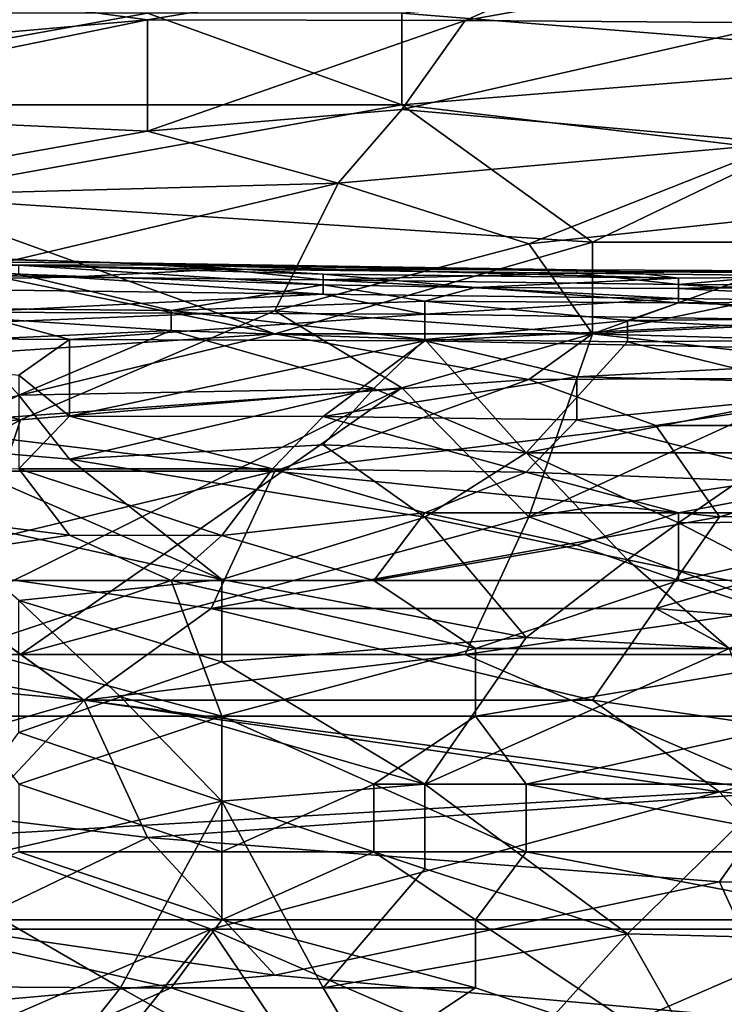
# Model space of a CAD drawing. Extents: x -0.3 to 0.3, y -0.266 to 0.266.
# Tile 197 of 256: x -0.137 to -0.119, y 0.213 to 0.239. Entities that reach past the tile are written whole.
import ezdxf

# ---------------------------------------------------------------- set-up
doc = ezdxf.new("R2010")
doc.units = 0

msp = doc.modelspace()

# ---------------------------------------------------------------- linework, layer by layer
for points in [[(-0.142305, 0.239852, 0.733919), (-0.120787, 0.240927, 0.732358), (-0.134029, 0.23873, 0.729236)], [(-0.134029, 0.23873, 0.729236), (-0.120787, 0.240927, 0.732358), (-0.125753, 0.238717, 0.727674)], [(-0.114166, 0.240804, 0.730797), (-0.125753, 0.238717, 0.727674), (-0.120787, 0.240927, 0.732358)], [(-0.125753, 0.238717, 0.727674), (-0.114166, 0.240804, 0.730797), (-0.117477, 0.238653, 0.726113)], [(-0.127408, 0.238909, 1.178652), (-0.112511, 0.237714, 1.179122), (-0.112511, 0.240103, 1.179271)], [(-0.142305, 0.239852, 0.733919), (-0.134029, 0.23873, 0.729236), (-0.148926, 0.237421, 0.729236)], [(-0.147271, 0.23652, 1.177455), (-0.134029, 0.238909, 1.178334), (-0.162168, 0.238909, 1.176913)], [(-0.145615, 0.236357, 0.726113), (-0.148926, 0.237421, 0.729236), (-0.134029, 0.23873, 0.729236)], [(-0.147271, 0.23652, 1.177455), (-0.127408, 0.23652, 1.178433), (-0.134029, 0.238909, 1.178334)], [(-0.145615, 0.236357, 0.726113), (-0.134029, 0.23873, 0.729236), (-0.134029, 0.235834, 0.722991)], [(-0.127408, 0.23652, 1.178433), (-0.127408, 0.238909, 1.178652), (-0.134029, 0.238909, 1.178334)], [(-0.134029, 0.235834, 0.722991), (-0.134029, 0.23873, 0.729236), (-0.125753, 0.238717, 0.727674)], [(-0.127408, 0.23652, 1.178433), (-0.112511, 0.237714, 1.179122), (-0.127408, 0.238909, 1.178652)], [(-0.127408, 0.236398, 0.722991), (-0.134029, 0.235834, 0.722991), (-0.125753, 0.238717, 0.727674)], [(-0.117477, 0.238653, 0.726113), (-0.127408, 0.236398, 0.722991), (-0.125753, 0.238717, 0.727674)], [(-0.117477, 0.238653, 0.726113), (-0.117477, 0.23552, 0.719868), (-0.127408, 0.236398, 0.722991)], [(-0.112511, 0.237714, 1.179122), (-0.127408, 0.23652, 1.178433), (-0.117477, 0.235326, 1.178662)], [(-0.14065, 0.234132, 1.177423), (-0.127408, 0.23652, 1.178433), (-0.147271, 0.23652, 1.177455)], [(-0.122442, 0.232937, 1.177986), (-0.127408, 0.23652, 1.178433), (-0.14065, 0.234132, 1.177423)], [(-0.122442, 0.232937, 1.177986), (-0.117477, 0.235326, 1.178662), (-0.127408, 0.23652, 1.178433)], [(-0.134029, 0.235834, 0.722991), (-0.14396, 0.234065, 0.72143), (-0.145615, 0.236357, 0.726113)], [(-0.134029, 0.235834, 0.722991), (-0.127408, 0.236398, 0.722991), (-0.129063, 0.234476, 0.719868)], [(-0.127408, 0.236398, 0.722991), (-0.117477, 0.23552, 0.719868), (-0.129063, 0.234476, 0.719868)], [(-0.129063, 0.234476, 0.719868), (-0.14396, 0.234065, 0.72143), (-0.134029, 0.235834, 0.722991)], [(-0.117477, 0.23552, 0.719868), (-0.124098, 0.232896, 0.716746), (-0.129063, 0.234476, 0.719868)], [(-0.112511, 0.234132, 0.717013), (-0.124098, 0.232896, 0.716746), (-0.117477, 0.23552, 0.719868)], [(-0.122442, 0.232937, 1.177986), (-0.110856, 0.232937, 1.17839), (-0.117477, 0.235326, 1.178662)], [(-0.129063, 0.234476, 0.719868), (-0.145615, 0.230549, 0.716095), (-0.14396, 0.234065, 0.72143)], [(-0.145615, 0.230549, 0.716095), (-0.129063, 0.234476, 0.719868), (-0.130718, 0.231143, 0.715185)], [(-0.129063, 0.234476, 0.719868), (-0.124098, 0.232896, 0.716746), (-0.130718, 0.231143, 0.715185)], [(-0.130718, 0.230549, 1.177008), (-0.14065, 0.234132, 1.177423), (-0.142305, 0.232937, 1.177102)], [(-0.14065, 0.234132, 1.177423), (-0.130718, 0.230549, 1.177008), (-0.122442, 0.232937, 1.177986)], [(-0.112511, 0.234132, 0.717013), (-0.122442, 0.230549, 0.713341), (-0.124098, 0.232896, 0.716746)], [(-0.112511, 0.234132, 0.717013), (-0.114166, 0.230315, 0.712062), (-0.122442, 0.230549, 0.713341)], [(-0.148926, 0.229355, 1.175767), (-0.130718, 0.230549, 1.177008), (-0.142305, 0.232937, 1.177102)], [(-0.122442, 0.230549, 1.177349), (-0.122442, 0.232937, 1.177986), (-0.130718, 0.230549, 1.177008)], [(-0.122442, 0.230549, 0.713341), (-0.130718, 0.231143, 0.715185), (-0.124098, 0.232896, 0.716746)], [(-0.122442, 0.230549, 1.177349), (-0.097614, 0.231743, 1.178411), (-0.110856, 0.232937, 1.17839)], [(-0.122442, 0.230549, 1.177349), (-0.110856, 0.232937, 1.17839), (-0.122442, 0.232937, 1.177986)], [(-0.145311, 0.232695, 0.751007), (-0.142668, 0.23243, 0.752452), (-0.134739, 0.232394, 0.751007)], [(-0.145311, 0.232695, 0.751007), (-0.134739, 0.232394, 0.751007), (-0.143989, 0.232689, 0.749562)], [(-0.143989, 0.232689, 0.749562), (-0.134739, 0.232394, 0.751007), (-0.133418, 0.232342, 0.749562)], [(-0.143989, 0.232689, 0.749562), (-0.133418, 0.232342, 0.749562), (-0.137382, 0.232338, 0.748116)], [(-0.146632, 0.232249, 0.753898), (-0.136061, 0.232026, 0.753898), (-0.142668, 0.23243, 0.752452)], [(-0.142668, 0.23243, 0.752452), (-0.136061, 0.232026, 0.753898), (-0.132097, 0.232232, 0.752452)], [(-0.142668, 0.23243, 0.752452), (-0.132097, 0.232232, 0.752452), (-0.134739, 0.232394, 0.751007)], [(-0.137382, 0.232338, 0.748116), (-0.133418, 0.232342, 0.749562), (-0.129454, 0.232101, 0.748116)], [(-0.137382, 0.232338, 0.748116), (-0.129454, 0.232101, 0.748116), (-0.129454, 0.231827, 0.746671)], [(-0.137382, 0.232098, 0.746671), (-0.137382, 0.232338, 0.748116), (-0.129454, 0.231827, 0.746671)], [(-0.134739, 0.232394, 0.751007), (-0.122847, 0.232213, 0.751007), (-0.133418, 0.232342, 0.749562)], [(-0.134739, 0.232394, 0.751007), (-0.132097, 0.232232, 0.752452), (-0.122847, 0.232213, 0.751007)], [(-0.133418, 0.232342, 0.749562), (-0.122847, 0.232213, 0.751007), (-0.121525, 0.232166, 0.749562)], [(-0.133418, 0.232342, 0.749562), (-0.121525, 0.232166, 0.749562), (-0.120204, 0.232001, 0.748116)], [(-0.129454, 0.232101, 0.748116), (-0.133418, 0.232342, 0.749562), (-0.120204, 0.232001, 0.748116)], [(-0.146632, 0.232249, 0.753898), (-0.147953, 0.231818, 0.755343), (-0.136061, 0.232026, 0.753898)], [(-0.142668, 0.231246, 0.742335), (-0.137382, 0.232098, 0.746671), (-0.133418, 0.231155, 0.74378)], [(-0.137382, 0.232098, 0.746671), (-0.129454, 0.231827, 0.746671), (-0.133418, 0.231155, 0.74378)], [(-0.136061, 0.232026, 0.753898), (-0.129454, 0.231952, 0.753898), (-0.132097, 0.232232, 0.752452)], [(-0.132097, 0.232232, 0.752452), (-0.129454, 0.231952, 0.753898), (-0.122847, 0.232128, 0.752452)], [(-0.132097, 0.232232, 0.752452), (-0.122847, 0.232128, 0.752452), (-0.122847, 0.232213, 0.751007)], [(-0.129454, 0.231952, 0.753898), (-0.120204, 0.23183, 0.753898), (-0.122847, 0.232128, 0.752452)], [(-0.129454, 0.232101, 0.748116), (-0.120204, 0.232001, 0.748116), (-0.12549, 0.231754, 0.746671)], [(-0.129454, 0.231827, 0.746671), (-0.129454, 0.232101, 0.748116), (-0.12549, 0.231754, 0.746671)], [(-0.122847, 0.232213, 0.751007), (-0.122847, 0.232128, 0.752452), (-0.117561, 0.232185, 0.751007)], [(-0.122847, 0.232213, 0.751007), (-0.117561, 0.232185, 0.751007), (-0.121525, 0.232166, 0.749562)], [(-0.122847, 0.232128, 0.752452), (-0.117561, 0.232068, 0.752452), (-0.117561, 0.232185, 0.751007)], [(-0.122847, 0.232128, 0.752452), (-0.120204, 0.23183, 0.753898), (-0.117561, 0.232068, 0.752452)], [(-0.121525, 0.232166, 0.749562), (-0.117561, 0.232185, 0.751007), (-0.108311, 0.232222, 0.749562)], [(-0.121525, 0.232166, 0.749562), (-0.108311, 0.232222, 0.749562), (-0.108311, 0.232091, 0.748116)], [(-0.120204, 0.232001, 0.748116), (-0.121525, 0.232166, 0.749562), (-0.108311, 0.232091, 0.748116)], [(-0.120204, 0.232001, 0.748116), (-0.108311, 0.232091, 0.748116), (-0.120204, 0.231727, 0.746671)], [(-0.120204, 0.231727, 0.746671), (-0.108311, 0.232091, 0.748116), (-0.108311, 0.231843, 0.746671)], [(-0.120204, 0.23183, 0.753898), (-0.108311, 0.231775, 0.753898), (-0.117561, 0.232068, 0.752452)], [(-0.147953, 0.231818, 0.755343), (-0.129454, 0.23158, 0.755343), (-0.136061, 0.232026, 0.753898)], [(-0.147953, 0.231818, 0.755343), (-0.138704, 0.231111, 0.756789), (-0.129454, 0.23158, 0.755343)], [(-0.136061, 0.232026, 0.753898), (-0.129454, 0.23158, 0.755343), (-0.129454, 0.231952, 0.753898)], [(-0.133418, 0.231155, 0.74378), (-0.129454, 0.231827, 0.746671), (-0.126811, 0.2314, 0.745225)], [(-0.129454, 0.23158, 0.755343), (-0.120204, 0.231464, 0.755343), (-0.129454, 0.231952, 0.753898)], [(-0.129454, 0.231952, 0.753898), (-0.120204, 0.231464, 0.755343), (-0.120204, 0.23183, 0.753898)], [(-0.129454, 0.231827, 0.746671), (-0.12549, 0.231754, 0.746671), (-0.126811, 0.2314, 0.745225)], [(-0.12549, 0.231754, 0.746671), (-0.120204, 0.232001, 0.748116), (-0.120204, 0.231727, 0.746671)], [(-0.120204, 0.231727, 0.746671), (-0.108311, 0.231843, 0.746671), (-0.113597, 0.231399, 0.745225)], [(-0.120204, 0.231464, 0.755343), (-0.113597, 0.231383, 0.755343), (-0.120204, 0.23183, 0.753898)], [(-0.120204, 0.23183, 0.753898), (-0.113597, 0.231383, 0.755343), (-0.108311, 0.231775, 0.753898)], [(-0.138704, 0.231111, 0.756789), (-0.126811, 0.231057, 0.756789), (-0.129454, 0.23158, 0.755343)], [(-0.129454, 0.23158, 0.755343), (-0.126811, 0.231057, 0.756789), (-0.120204, 0.231464, 0.755343)], [(-0.126811, 0.2314, 0.745225), (-0.12549, 0.231754, 0.746671), (-0.120204, 0.231353, 0.745225)], [(-0.12549, 0.231754, 0.746671), (-0.120204, 0.231727, 0.746671), (-0.120204, 0.231353, 0.745225)], [(-0.112511, 0.22941, 1.177305), (-0.097614, 0.231743, 1.178411), (-0.122442, 0.230549, 1.177349)], [(-0.120204, 0.231353, 0.745225), (-0.120204, 0.231727, 0.746671), (-0.113597, 0.231399, 0.745225)], [(-0.133418, 0.231155, 0.74378), (-0.126811, 0.2314, 0.745225), (-0.126811, 0.230396, 0.742335)], [(-0.11624, 0.230899, 0.756789), (-0.120204, 0.231464, 0.755343), (-0.126811, 0.231057, 0.756789)], [(-0.120204, 0.231353, 0.745225), (-0.121525, 0.230895, 0.74378), (-0.126811, 0.2314, 0.745225)], [(-0.126811, 0.2314, 0.745225), (-0.121525, 0.230895, 0.74378), (-0.126811, 0.230396, 0.742335)], [(-0.121525, 0.230895, 0.74378), (-0.120204, 0.231353, 0.745225), (-0.109633, 0.231006, 0.74378)], [(-0.120204, 0.231464, 0.755343), (-0.11624, 0.230899, 0.756789), (-0.113597, 0.231383, 0.755343)], [(-0.120204, 0.231353, 0.745225), (-0.113597, 0.231399, 0.745225), (-0.109633, 0.231006, 0.74378)], [(-0.146632, 0.230465, 0.758234), (-0.136061, 0.230395, 0.758234), (-0.138704, 0.231111, 0.756789)], [(-0.130718, 0.231143, 0.715185), (-0.137339, 0.228308, 0.712062), (-0.145615, 0.230549, 0.716095)], [(-0.142668, 0.231246, 0.742335), (-0.133418, 0.231155, 0.74378), (-0.133418, 0.230633, 0.742335)], [(-0.142668, 0.231246, 0.742335), (-0.133418, 0.230633, 0.742335), (-0.138704, 0.23039, 0.740889)], [(-0.138704, 0.231111, 0.756789), (-0.136061, 0.230395, 0.758234), (-0.126811, 0.231057, 0.756789)], [(-0.137339, 0.228308, 0.712062), (-0.130718, 0.231143, 0.715185), (-0.127408, 0.229137, 0.712062)], [(-0.136061, 0.230395, 0.758234), (-0.126811, 0.230363, 0.758234), (-0.126811, 0.231057, 0.756789)], [(-0.133418, 0.231155, 0.74378), (-0.126811, 0.230396, 0.742335), (-0.133418, 0.230633, 0.742335)], [(-0.122442, 0.230549, 0.713341), (-0.127408, 0.229137, 0.712062), (-0.130718, 0.231143, 0.715185)], [(-0.126811, 0.231057, 0.756789), (-0.126811, 0.230363, 0.758234), (-0.11624, 0.230899, 0.756789)], [(-0.126811, 0.230363, 0.758234), (-0.110954, 0.230046, 0.758234), (-0.11624, 0.230899, 0.756789)], [(-0.126811, 0.230396, 0.742335), (-0.121525, 0.230895, 0.74378), (-0.121525, 0.230341, 0.742335)], [(-0.121525, 0.230895, 0.74378), (-0.109633, 0.231006, 0.74378), (-0.112275, 0.230428, 0.742335)], [(-0.121525, 0.230341, 0.742335), (-0.121525, 0.230895, 0.74378), (-0.112275, 0.230428, 0.742335)], [(-0.148926, 0.229355, 1.175767), (-0.14065, 0.22816, 1.17572), (-0.130718, 0.230549, 1.177008)], [(-0.145615, 0.230549, 0.716095), (-0.137339, 0.228308, 0.712062), (-0.14396, 0.22787, 0.712062)], [(-0.14065, 0.22816, 1.17572), (-0.124098, 0.229355, 1.176886), (-0.130718, 0.230549, 1.177008)], [(-0.133418, 0.230633, 0.742335), (-0.137382, 0.228949, 0.737998), (-0.138704, 0.23039, 0.740889)], [(-0.128132, 0.229118, 0.739444), (-0.137382, 0.228949, 0.737998), (-0.133418, 0.230633, 0.742335)], [(-0.126811, 0.230396, 0.742335), (-0.128132, 0.229118, 0.739444), (-0.133418, 0.230633, 0.742335)], [(-0.124098, 0.229355, 1.176886), (-0.122442, 0.230549, 1.177349), (-0.130718, 0.230549, 1.177008)], [(-0.127408, 0.229137, 0.712062), (-0.122442, 0.230549, 0.713341), (-0.124098, 0.225772, 0.707606)], [(-0.122442, 0.230549, 0.713341), (-0.114166, 0.230315, 0.712062), (-0.124098, 0.225772, 0.707606)], [(-0.112511, 0.22941, 1.177305), (-0.122442, 0.230549, 1.177349), (-0.124098, 0.229355, 1.176886)], [(-0.146632, 0.230465, 0.758234), (-0.137382, 0.229473, 0.759679), (-0.136061, 0.230395, 0.758234)], [(-0.137382, 0.229473, 0.759679), (-0.136061, 0.228398, 0.761125), (-0.136061, 0.230395, 0.758234)], [(-0.136061, 0.230395, 0.758234), (-0.136061, 0.228398, 0.761125), (-0.126811, 0.230363, 0.758234)], [(-0.136061, 0.228398, 0.761125), (-0.129454, 0.228395, 0.761125), (-0.126811, 0.230363, 0.758234)], [(-0.126811, 0.230363, 0.758234), (-0.129454, 0.228395, 0.761125), (-0.122847, 0.229427, 0.759679)], [(-0.128132, 0.229118, 0.739444), (-0.126811, 0.230396, 0.742335), (-0.124168, 0.227446, 0.736553)], [(-0.126811, 0.230396, 0.742335), (-0.121525, 0.230341, 0.742335), (-0.124168, 0.227446, 0.736553)], [(-0.126811, 0.230363, 0.758234), (-0.122847, 0.229427, 0.759679), (-0.110954, 0.230046, 0.758234)], [(-0.121525, 0.230341, 0.742335), (-0.11624, 0.229032, 0.739444), (-0.124168, 0.227446, 0.736553)], [(-0.114166, 0.230315, 0.712062), (-0.107545, 0.228289, 0.70894), (-0.124098, 0.225772, 0.707606)], [(-0.121525, 0.230341, 0.742335), (-0.112275, 0.230428, 0.742335), (-0.11624, 0.229032, 0.739444)], [(-0.122847, 0.229427, 0.759679), (-0.113597, 0.229216, 0.759679), (-0.110954, 0.230046, 0.758234)], [(-0.14065, 0.22816, 1.17572), (-0.130718, 0.226966, 1.175644), (-0.124098, 0.229355, 1.176886)], [(-0.137382, 0.229473, 0.759679), (-0.137382, 0.227026, 0.76257), (-0.136061, 0.228398, 0.761125)], [(-0.130718, 0.226966, 1.175644), (-0.120787, 0.22816, 1.176542), (-0.124098, 0.229355, 1.176886)], [(-0.122847, 0.229427, 0.759679), (-0.129454, 0.228395, 0.761125), (-0.122847, 0.228301, 0.761125)], [(-0.120787, 0.22816, 1.176542), (-0.112511, 0.22941, 1.177305), (-0.124098, 0.229355, 1.176886)], [(-0.113597, 0.229216, 0.759679), (-0.122847, 0.229427, 0.759679), (-0.122847, 0.228301, 0.761125)], [(-0.120787, 0.22816, 1.176542), (-0.110856, 0.22816, 1.176867), (-0.112511, 0.22941, 1.177305)], [(-0.137339, 0.228308, 0.712062), (-0.127408, 0.229137, 0.712062), (-0.138995, 0.223383, 0.705966)], [(-0.127408, 0.229137, 0.712062), (-0.137339, 0.222189, 0.704521), (-0.138995, 0.223383, 0.705966)], [(-0.136061, 0.227283, 0.735108), (-0.137382, 0.228949, 0.737998), (-0.128132, 0.229118, 0.739444)], [(-0.124098, 0.225772, 0.707606), (-0.137339, 0.222189, 0.704521), (-0.127408, 0.229137, 0.712062)], [(-0.136061, 0.227283, 0.735108), (-0.128132, 0.229118, 0.739444), (-0.129454, 0.227652, 0.736584)], [(-0.128132, 0.229118, 0.739444), (-0.124168, 0.227446, 0.736553), (-0.129454, 0.227652, 0.736584)], [(-0.124168, 0.227446, 0.736553), (-0.11624, 0.229032, 0.739444), (-0.117561, 0.227445, 0.736553)], [(-0.122847, 0.228301, 0.761125), (-0.11624, 0.226636, 0.76257), (-0.113597, 0.229216, 0.759679)], [(-0.137382, 0.228949, 0.737998), (-0.136061, 0.227283, 0.735108), (-0.140025, 0.22762, 0.735108)], [(-0.137339, 0.228308, 0.712062), (-0.14396, 0.224578, 0.707812), (-0.14396, 0.22787, 0.712062)], [(-0.137339, 0.228308, 0.712062), (-0.138995, 0.223383, 0.705966), (-0.14396, 0.224578, 0.707812)], [(-0.137382, 0.227026, 0.76257), (-0.130775, 0.227024, 0.76257), (-0.136061, 0.228398, 0.761125)], [(-0.136061, 0.228398, 0.761125), (-0.130775, 0.227024, 0.76257), (-0.129454, 0.228395, 0.761125)], [(-0.130775, 0.227024, 0.76257), (-0.124168, 0.226937, 0.76257), (-0.129454, 0.228395, 0.761125)], [(-0.129454, 0.228395, 0.761125), (-0.124168, 0.226937, 0.76257), (-0.122847, 0.228301, 0.761125)], [(-0.124168, 0.226937, 0.76257), (-0.11624, 0.226636, 0.76257), (-0.122847, 0.228301, 0.761125)], [(-0.107545, 0.228289, 0.70894), (-0.117477, 0.223383, 0.704282), (-0.124098, 0.225772, 0.707606)], [(-0.130718, 0.226966, 1.175644), (-0.14065, 0.22816, 1.17572), (-0.142305, 0.226966, 1.17517)], [(-0.130718, 0.226966, 1.175644), (-0.119132, 0.225772, 1.175509), (-0.120787, 0.22816, 1.176542)], [(-0.119132, 0.225772, 1.175509), (-0.110856, 0.22816, 1.176867), (-0.120787, 0.22816, 1.176542)], [(-0.110856, 0.22816, 1.176867), (-0.119132, 0.225772, 1.175509), (-0.112511, 0.225818, 1.175744)], [(-0.136061, 0.227283, 0.735108), (-0.132097, 0.224142, 0.730772), (-0.140025, 0.22762, 0.735108)], [(-0.132097, 0.224142, 0.730772), (-0.140025, 0.225886, 0.732217), (-0.140025, 0.22762, 0.735108)], [(-0.136061, 0.227283, 0.735108), (-0.129454, 0.227652, 0.736584), (-0.126811, 0.22577, 0.733662)], [(-0.124168, 0.227446, 0.736553), (-0.126811, 0.22577, 0.733662), (-0.129454, 0.227652, 0.736584)], [(-0.121525, 0.224653, 0.732217), (-0.126811, 0.22577, 0.733662), (-0.124168, 0.227446, 0.736553)], [(-0.124168, 0.227446, 0.736553), (-0.117561, 0.227445, 0.736553), (-0.120204, 0.225616, 0.733662)], [(-0.120204, 0.225616, 0.733662), (-0.121525, 0.224653, 0.732217), (-0.124168, 0.227446, 0.736553)], [(-0.108311, 0.225715, 0.733662), (-0.120204, 0.225616, 0.733662), (-0.117561, 0.227445, 0.736553)], [(-0.136061, 0.227283, 0.735108), (-0.126811, 0.22577, 0.733662), (-0.132097, 0.224142, 0.730772)], [(-0.149275, 0.226929, 0.76257), (-0.136061, 0.225297, 0.764015), (-0.137382, 0.227026, 0.76257)], [(-0.136061, 0.225297, 0.764015), (-0.149275, 0.226929, 0.76257), (-0.143989, 0.224114, 0.764799)], [(-0.14065, 0.224578, 1.174095), (-0.130718, 0.226966, 1.175644), (-0.142305, 0.226966, 1.17517)], [(-0.14065, 0.224578, 1.174095), (-0.132374, 0.223383, 1.173719), (-0.130718, 0.226966, 1.175644)], [(-0.137382, 0.227026, 0.76257), (-0.132097, 0.225288, 0.764015), (-0.130775, 0.227024, 0.76257)], [(-0.136061, 0.225297, 0.764015), (-0.132097, 0.225288, 0.764015), (-0.137382, 0.227026, 0.76257)], [(-0.130718, 0.226966, 1.175644), (-0.132374, 0.223383, 1.173719), (-0.119132, 0.225772, 1.175509)], [(-0.132097, 0.225288, 0.764015), (-0.126811, 0.225883, 0.763506), (-0.130775, 0.227024, 0.76257)], [(-0.130775, 0.227024, 0.76257), (-0.126811, 0.225883, 0.763506), (-0.124168, 0.226937, 0.76257)], [(-0.126811, 0.225883, 0.763506), (-0.120204, 0.225883, 0.76331), (-0.124168, 0.226937, 0.76257)], [(-0.124168, 0.226937, 0.76257), (-0.120204, 0.225883, 0.76331), (-0.11624, 0.226636, 0.76257)], [(-0.120204, 0.225883, 0.76331), (-0.112275, 0.225883, 0.762981), (-0.11624, 0.226636, 0.76257)], [(-0.132097, 0.224142, 0.730772), (-0.137382, 0.223596, 0.729326), (-0.140025, 0.225886, 0.732217)], [(-0.124098, 0.225772, 0.707606), (-0.125753, 0.222189, 0.703716), (-0.137339, 0.222189, 0.704521)], [(-0.119132, 0.225772, 1.175509), (-0.132374, 0.223383, 1.173719), (-0.120787, 0.223383, 1.174128)], [(-0.132097, 0.225288, 0.764015), (-0.128132, 0.224114, 0.764761), (-0.126811, 0.225883, 0.763506)], [(-0.126811, 0.22577, 0.733662), (-0.124168, 0.222632, 0.729326), (-0.132097, 0.224142, 0.730772)], [(-0.126811, 0.225883, 0.763506), (-0.128132, 0.224114, 0.764761), (-0.122847, 0.225036, 0.764015)], [(-0.120204, 0.225883, 0.76331), (-0.126811, 0.225883, 0.763506), (-0.122847, 0.225036, 0.764015)], [(-0.121525, 0.224653, 0.732217), (-0.124168, 0.222632, 0.729326), (-0.126811, 0.22577, 0.733662)], [(-0.117477, 0.223383, 0.704282), (-0.125753, 0.222189, 0.703716), (-0.124098, 0.225772, 0.707606)], [(-0.120204, 0.224114, 0.764504), (-0.120204, 0.225883, 0.76331), (-0.122847, 0.225036, 0.764015)], [(-0.120787, 0.223383, 1.174128), (-0.112511, 0.225818, 1.175744), (-0.119132, 0.225772, 1.175509)], [(-0.120787, 0.223383, 1.174128), (-0.10589, 0.222189, 1.173822), (-0.112511, 0.225818, 1.175744)], [(-0.112275, 0.225883, 0.762981), (-0.120204, 0.225883, 0.76331), (-0.120204, 0.224114, 0.764504)], [(-0.109633, 0.224168, 0.764015), (-0.112275, 0.225883, 0.762981), (-0.120204, 0.224114, 0.764504)], [(-0.108311, 0.225715, 0.733662), (-0.11624, 0.223579, 0.730772), (-0.120204, 0.225616, 0.733662)], [(-0.121525, 0.224653, 0.732217), (-0.120204, 0.225616, 0.733662), (-0.11624, 0.223579, 0.730772)], [(-0.143989, 0.224114, 0.764799), (-0.133418, 0.224114, 0.764814), (-0.136061, 0.225297, 0.764015)], [(-0.136061, 0.225297, 0.764015), (-0.133418, 0.224114, 0.764814), (-0.132097, 0.225288, 0.764015)], [(-0.133418, 0.224114, 0.764814), (-0.128132, 0.224114, 0.764761), (-0.132097, 0.225288, 0.764015)], [(-0.128132, 0.224114, 0.764761), (-0.120204, 0.224114, 0.764504), (-0.122847, 0.225036, 0.764015)], [(-0.124168, 0.222632, 0.729326), (-0.121525, 0.224653, 0.732217), (-0.118882, 0.222345, 0.729132)], [(-0.121525, 0.224653, 0.732217), (-0.11624, 0.223579, 0.730772), (-0.118882, 0.222345, 0.729132)], [(-0.142305, 0.222189, 1.172673), (-0.135684, 0.220995, 1.172121), (-0.14065, 0.224578, 1.174095)], [(-0.135684, 0.220995, 1.172121), (-0.132374, 0.223383, 1.173719), (-0.14065, 0.224578, 1.174095)], [(-0.133418, 0.224114, 0.764814), (-0.143989, 0.224114, 0.764799), (-0.138704, 0.222345, 0.765832)], [(-0.138704, 0.222345, 0.765832), (-0.132097, 0.220576, 0.766599), (-0.133418, 0.224114, 0.764814)], [(-0.132097, 0.224142, 0.730772), (-0.132097, 0.221993, 0.727881), (-0.137382, 0.223596, 0.729326)], [(-0.132097, 0.220576, 0.766599), (-0.12549, 0.222345, 0.765655), (-0.133418, 0.224114, 0.764814)], [(-0.133418, 0.224114, 0.764814), (-0.12549, 0.222345, 0.765655), (-0.128132, 0.224114, 0.764761)], [(-0.132097, 0.224142, 0.730772), (-0.124168, 0.222632, 0.729326), (-0.132097, 0.221993, 0.727881)], [(-0.120204, 0.224114, 0.764504), (-0.128132, 0.224114, 0.764761), (-0.12549, 0.222345, 0.765655)], [(-0.114918, 0.222345, 0.76524), (-0.120204, 0.224114, 0.764504), (-0.12549, 0.222345, 0.765655)], [(-0.120204, 0.224114, 0.764504), (-0.114918, 0.222345, 0.76524), (-0.109633, 0.224168, 0.764015)], [(-0.134739, 0.221081, 0.726435), (-0.137382, 0.223596, 0.729326), (-0.132097, 0.221993, 0.727881)], [(-0.137382, 0.223596, 0.729326), (-0.134739, 0.221081, 0.726435), (-0.137382, 0.220154, 0.72499)], [(-0.137339, 0.222189, 0.704521), (-0.148926, 0.222189, 0.705326), (-0.138995, 0.223383, 0.705966)], [(-0.135684, 0.220995, 1.172121), (-0.122442, 0.220995, 1.172572), (-0.132374, 0.223383, 1.173719)], [(-0.132374, 0.223383, 1.173719), (-0.122442, 0.220995, 1.172572), (-0.120787, 0.223383, 1.174128)], [(-0.112511, 0.222189, 0.702615), (-0.125753, 0.222189, 0.703716), (-0.117477, 0.223383, 0.704282)], [(-0.122442, 0.220995, 1.172572), (-0.114166, 0.2198, 1.171999), (-0.120787, 0.223383, 1.174128)], [(-0.114166, 0.2198, 1.171999), (-0.10589, 0.222189, 1.173822), (-0.120787, 0.223383, 1.174128)], [(-0.126811, 0.218807, 0.724528), (-0.132097, 0.221993, 0.727881), (-0.124168, 0.222632, 0.729326)], [(-0.126811, 0.218807, 0.724528), (-0.124168, 0.222632, 0.729326), (-0.118882, 0.222345, 0.729132)], [(-0.138704, 0.220576, 0.766657), (-0.132097, 0.220576, 0.766599), (-0.138704, 0.222345, 0.765832)], [(-0.132097, 0.220576, 0.766599), (-0.12549, 0.220576, 0.766435), (-0.12549, 0.222345, 0.765655)], [(-0.118882, 0.222345, 0.729132), (-0.117561, 0.218807, 0.724903), (-0.126811, 0.218807, 0.724528)], [(-0.12549, 0.222345, 0.765655), (-0.12549, 0.220576, 0.766435), (-0.114918, 0.222345, 0.76524)], [(-0.11624, 0.220576, 0.766028), (-0.114918, 0.222345, 0.76524), (-0.12549, 0.220576, 0.766435)], [(-0.137339, 0.222189, 0.704521), (-0.135684, 0.220995, 0.703174), (-0.148926, 0.222189, 0.705326)], [(-0.148926, 0.222189, 0.705326), (-0.135684, 0.220995, 0.703174), (-0.14396, 0.218606, 0.701446)], [(-0.135684, 0.220995, 1.172121), (-0.142305, 0.222189, 1.172673), (-0.138995, 0.217452, 1.169499)], [(-0.137339, 0.222189, 0.704521), (-0.125753, 0.222189, 0.703716), (-0.135684, 0.220995, 0.703174)], [(-0.135684, 0.220995, 0.703174), (-0.125753, 0.222189, 0.703716), (-0.117477, 0.218606, 0.699745)], [(-0.117477, 0.218606, 0.699745), (-0.125753, 0.222189, 0.703716), (-0.112511, 0.222189, 0.702615)], [(-0.132097, 0.221993, 0.727881), (-0.126811, 0.218807, 0.724528), (-0.134739, 0.221081, 0.726435)], [(-0.134739, 0.221081, 0.726435), (-0.132097, 0.218364, 0.723545), (-0.137382, 0.220154, 0.72499)], [(-0.134739, 0.221081, 0.726435), (-0.126811, 0.218807, 0.724528), (-0.132097, 0.218364, 0.723545)], [(-0.134029, 0.217412, 0.699847), (-0.14396, 0.218606, 0.701446), (-0.135684, 0.220995, 0.703174)], [(-0.119132, 0.218606, 1.170983), (-0.135684, 0.220995, 1.172121), (-0.138995, 0.217452, 1.169499)], [(-0.135684, 0.220995, 1.172121), (-0.119132, 0.218606, 1.170983), (-0.122442, 0.220995, 1.172572)], [(-0.117477, 0.218606, 0.699745), (-0.134029, 0.217412, 0.699847), (-0.135684, 0.220995, 0.703174)], [(-0.122442, 0.220995, 1.172572), (-0.119132, 0.218606, 1.170983), (-0.114166, 0.2198, 1.171999)], [(-0.137382, 0.218807, 0.767284), (-0.132097, 0.220576, 0.766599), (-0.138704, 0.220576, 0.766657)], [(-0.137382, 0.218807, 0.767284), (-0.132097, 0.217038, 0.767707), (-0.132097, 0.220576, 0.766599)], [(-0.12549, 0.220576, 0.766435), (-0.132097, 0.220576, 0.766599), (-0.128132, 0.218807, 0.767114)], [(-0.132097, 0.217038, 0.767707), (-0.128132, 0.218807, 0.767114), (-0.132097, 0.220576, 0.766599)], [(-0.128132, 0.218807, 0.767114), (-0.124168, 0.218807, 0.766986), (-0.12549, 0.220576, 0.766435)], [(-0.124168, 0.218807, 0.766986), (-0.11624, 0.220576, 0.766028), (-0.12549, 0.220576, 0.766435)], [(-0.124168, 0.218807, 0.766986), (-0.114918, 0.218807, 0.766558), (-0.11624, 0.220576, 0.766028)], [(-0.140025, 0.21656, 0.720654), (-0.137382, 0.220154, 0.72499), (-0.132097, 0.218364, 0.723545)], [(-0.114166, 0.2198, 1.171999), (-0.119132, 0.218606, 1.170983), (-0.10589, 0.217412, 1.170445)], [(-0.137382, 0.217038, 0.767796), (-0.132097, 0.217038, 0.767707), (-0.137382, 0.218807, 0.767284)], [(-0.126811, 0.218807, 0.724528), (-0.126811, 0.216597, 0.722099), (-0.132097, 0.218364, 0.723545)], [(-0.128132, 0.217038, 0.767583), (-0.128132, 0.218807, 0.767114), (-0.132097, 0.217038, 0.767707)], [(-0.124168, 0.217038, 0.767433), (-0.124168, 0.218807, 0.766986), (-0.128132, 0.218807, 0.767114)], [(-0.128132, 0.217038, 0.767583), (-0.124168, 0.217038, 0.767433), (-0.128132, 0.218807, 0.767114)], [(-0.126811, 0.216597, 0.722099), (-0.126811, 0.218807, 0.724528), (-0.121525, 0.214908, 0.720654)], [(-0.121525, 0.214908, 0.720654), (-0.126811, 0.218807, 0.724528), (-0.117561, 0.218807, 0.724903)], [(-0.124168, 0.218807, 0.766986), (-0.114918, 0.217038, 0.766985), (-0.114918, 0.218807, 0.766558)], [(-0.114918, 0.217038, 0.766985), (-0.124168, 0.218807, 0.766986), (-0.124168, 0.217038, 0.767433)], [(-0.11624, 0.214763, 0.720654), (-0.121525, 0.214908, 0.720654), (-0.117561, 0.218807, 0.724903)], [(-0.14396, 0.218606, 0.701446), (-0.134029, 0.217412, 0.699847), (-0.138995, 0.215023, 0.698315)], [(-0.119132, 0.218606, 1.170983), (-0.138995, 0.217452, 1.169499), (-0.132374, 0.215023, 1.167761)], [(-0.119132, 0.216264, 0.698011), (-0.134029, 0.217412, 0.699847), (-0.117477, 0.218606, 0.699745)], [(-0.115821, 0.215023, 1.168209), (-0.119132, 0.218606, 1.170983), (-0.132374, 0.215023, 1.167761)], [(-0.119132, 0.218606, 1.170983), (-0.115821, 0.215023, 1.168209), (-0.10589, 0.217412, 1.170445)], [(-0.117477, 0.218606, 0.699745), (-0.109201, 0.216218, 0.697198), (-0.119132, 0.216264, 0.698011)], [(-0.132097, 0.218364, 0.723545), (-0.134739, 0.2135, 0.718219), (-0.140025, 0.21656, 0.720654)], [(-0.132097, 0.218364, 0.723545), (-0.129454, 0.2135, 0.718752), (-0.134739, 0.2135, 0.718219)], [(-0.129454, 0.2135, 0.718752), (-0.132097, 0.218364, 0.723545), (-0.126811, 0.216597, 0.722099)], [(-0.138995, 0.217452, 1.169499), (-0.150581, 0.215023, 1.167334), (-0.132374, 0.215023, 1.167761)], [(-0.130718, 0.213829, 0.696934), (-0.138995, 0.215023, 0.698315), (-0.134029, 0.217412, 0.699847)], [(-0.119132, 0.216264, 0.698011), (-0.130718, 0.213829, 0.696934), (-0.134029, 0.217412, 0.699847)], [(-0.141346, 0.215269, 0.768225), (-0.132097, 0.215269, 0.768085), (-0.137382, 0.217038, 0.767796)], [(-0.132097, 0.215269, 0.768085), (-0.132097, 0.217038, 0.767707), (-0.137382, 0.217038, 0.767796)], [(-0.132097, 0.215269, 0.768085), (-0.12549, 0.215269, 0.767857), (-0.128132, 0.217038, 0.767583)], [(-0.132097, 0.215269, 0.768085), (-0.128132, 0.217038, 0.767583), (-0.132097, 0.217038, 0.767707)], [(-0.12549, 0.215269, 0.767857), (-0.124168, 0.217038, 0.767433), (-0.128132, 0.217038, 0.767583)], [(-0.12549, 0.215269, 0.767857), (-0.114918, 0.215269, 0.767291), (-0.124168, 0.217038, 0.767433)], [(-0.114918, 0.215269, 0.767291), (-0.114918, 0.217038, 0.766985), (-0.124168, 0.217038, 0.767433)], [(-0.134739, 0.2135, 0.718219), (-0.138704, 0.213527, 0.717763), (-0.140025, 0.21656, 0.720654)], [(-0.126811, 0.216597, 0.722099), (-0.121525, 0.214908, 0.720654), (-0.129454, 0.2135, 0.718752)], [(-0.130718, 0.213829, 0.696934), (-0.119132, 0.216264, 0.698011), (-0.117477, 0.212635, 0.695444)], [(-0.119132, 0.216264, 0.698011), (-0.109201, 0.216218, 0.697198), (-0.117477, 0.212635, 0.695444)], [(-0.132097, 0.215269, 0.768085), (-0.141346, 0.215269, 0.768225), (-0.133418, 0.2135, 0.76839)], [(-0.137382, 0.211731, 0.768669), (-0.133418, 0.2135, 0.76839), (-0.141346, 0.215269, 0.768225)], [(-0.133418, 0.2135, 0.76839), (-0.12549, 0.2135, 0.768101), (-0.132097, 0.215269, 0.768085)], [(-0.12549, 0.2135, 0.768101), (-0.12549, 0.215269, 0.767857), (-0.132097, 0.215269, 0.768085)], [(-0.120204, 0.211731, 0.767969), (-0.114918, 0.215269, 0.767291), (-0.12549, 0.215269, 0.767857)], [(-0.12549, 0.2135, 0.768101), (-0.120204, 0.211731, 0.767969), (-0.12549, 0.215269, 0.767857)], [(-0.120204, 0.211731, 0.767969), (-0.113597, 0.2135, 0.76742), (-0.114918, 0.215269, 0.767291)], [(-0.132374, 0.215023, 1.167761), (-0.150581, 0.215023, 1.167334), (-0.14065, 0.211441, 1.164327)], [(-0.14396, 0.212635, 0.697056), (-0.138995, 0.215023, 0.698315), (-0.130718, 0.213829, 0.696934)], [(-0.137339, 0.208859, 1.161693), (-0.132374, 0.215023, 1.167761), (-0.14065, 0.211441, 1.164327)], [(-0.129063, 0.210118, 1.163254), (-0.132374, 0.215023, 1.167761), (-0.137339, 0.208859, 1.161693)], [(-0.132374, 0.215023, 1.167761), (-0.124098, 0.211441, 1.164718), (-0.115821, 0.215023, 1.168209)], [(-0.124098, 0.211441, 1.164718), (-0.132374, 0.215023, 1.167761), (-0.129063, 0.210118, 1.163254)], [(-0.129454, 0.2135, 0.718752), (-0.121525, 0.214908, 0.720654), (-0.126811, 0.209043, 0.714872)], [(-0.121525, 0.214908, 0.720654), (-0.118882, 0.210237, 0.716318), (-0.126811, 0.209043, 0.714872)], [(-0.124098, 0.211441, 1.164718), (-0.10589, 0.212635, 1.166381), (-0.115821, 0.215023, 1.168209)], [(-0.121525, 0.214908, 0.720654), (-0.11624, 0.214763, 0.720654), (-0.118882, 0.210237, 0.716318)], [(-0.130718, 0.213829, 0.696934), (-0.117477, 0.212635, 0.695444), (-0.14396, 0.212635, 0.697056)], [(-0.134739, 0.2135, 0.718219), (-0.137382, 0.210154, 0.714872), (-0.138704, 0.213527, 0.717763)], [(-0.128132, 0.211731, 0.768373), (-0.133418, 0.2135, 0.76839), (-0.137382, 0.211731, 0.768669)], [(-0.126811, 0.209043, 0.714872), (-0.137382, 0.210154, 0.714872), (-0.134739, 0.2135, 0.718219)], [(-0.129454, 0.2135, 0.718752), (-0.126811, 0.209043, 0.714872), (-0.134739, 0.2135, 0.718219)], [(-0.133418, 0.2135, 0.76839), (-0.128132, 0.211731, 0.768373), (-0.12549, 0.2135, 0.768101)], [(-0.128132, 0.211731, 0.768373), (-0.120204, 0.211731, 0.767969), (-0.12549, 0.2135, 0.768101)], [(-0.113597, 0.211731, 0.76753), (-0.113597, 0.2135, 0.76742), (-0.120204, 0.211731, 0.767969)]]:
    msp.add_3dface(points)

doc.saveas('drawing.dxf')
